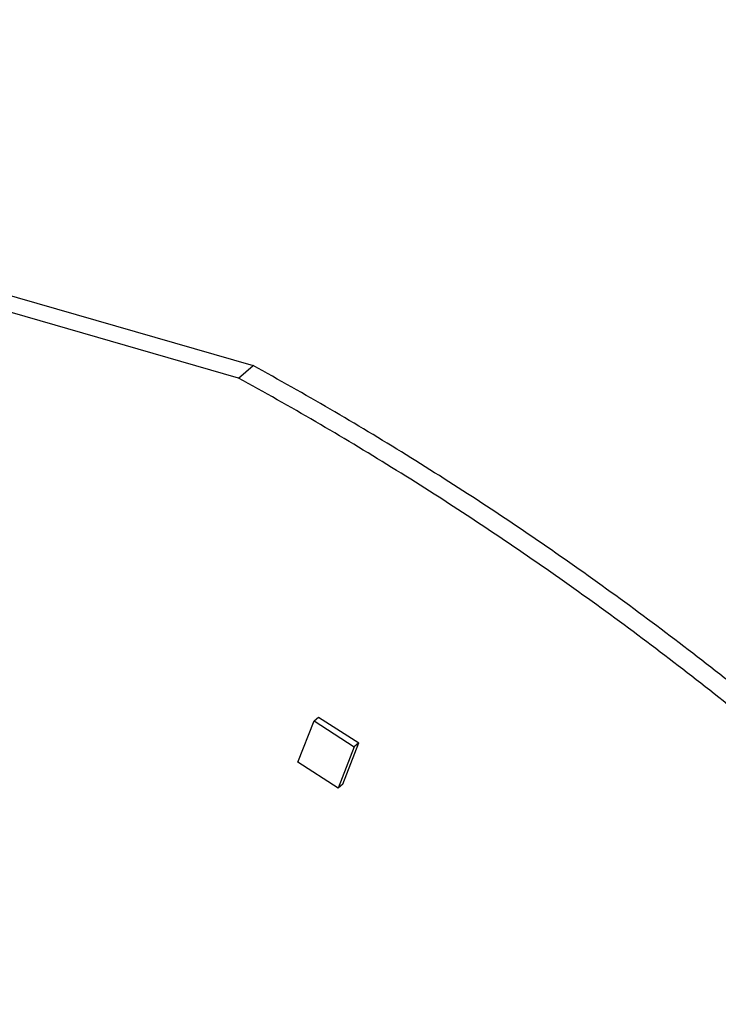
# Model space of a CAD drawing. Header units: millimetres. Extents: x 0 to 210, y 0 to 297.
# Tile 15 of 30: x 77.54 to 83.22, y 244.81 to 252.82. Entities that reach past the tile are written whole.
import ezdxf

# ---------------------------------------------------------------- set-up
doc = ezdxf.new("R2010")
doc.units = ezdxf.units.MM
doc.header["$LTSCALE"] = 19.36
doc.layers.get('0').update_dxf_attribs({"linetype": 'CONTINUOUS'})

msp = doc.modelspace()

# ---------------------------------------------------------------- linework, layer by layer
at = {"color": 7, "linetype": 'Continuous'}
for p, q in [((69.69375, 252.81746), (79.4353, 250.00532)), ((79.31744, 249.90325), (69.57589, 252.7154)), ((79.31744, 249.90325), (79.4353, 250.00532)), ((79.80053, 246.78041), (79.93132, 247.11633)), ((79.93132, 247.11633), (79.96846, 247.14849)), ((79.93132, 247.11633), (80.25828, 246.9075)), ((79.96846, 247.14849), (80.29542, 246.93967)), ((80.16463, 246.60375), (80.29542, 246.93967)), ((80.29542, 246.93967), (80.25828, 246.9075)), ((80.25828, 246.9075), (80.12749, 246.57159)), ((80.12749, 246.57159), (79.80053, 246.78041)), ((80.16463, 246.60375), (80.12749, 246.57159))]:
    msp.add_line(p, q, dxfattribs=at)
for points in [[(93.43149, 231.96878), (93.32254, 232.42223), (93.13846, 233.10032), (92.85431, 233.99595), (92.54109, 234.8956), (92.09932, 236.01361), (91.49333, 237.33549), (90.81243, 238.63615), (90.05966, 239.9098), (89.23834, 241.15085), (88.35211, 242.35379), (87.40488, 243.51333), (86.40083, 244.62434), (85.34441, 245.6819), (84.2403, 246.68134), (83.28273, 247.46354), (82.49723, 248.05612), (81.70332, 248.62336), (80.69134, 249.2882), (79.85661, 249.77493), (79.4353, 250.00532)], [(93.31363, 231.86671), (93.20469, 232.32016), (93.02061, 232.99825), (92.73645, 233.89388), (92.42324, 234.79354), (91.98147, 235.91155), (91.37547, 237.23343), (90.69457, 238.53408), (89.9418, 239.80774), (89.12048, 241.04878), (88.23425, 242.25173), (87.28702, 243.41127), (86.28298, 244.52227), (85.22656, 245.57984), (84.12244, 246.57928), (83.16487, 247.36148), (82.37937, 247.95405), (81.58546, 248.52129), (80.57348, 249.18613), (79.73876, 249.67286), (79.31744, 249.90325)]]:
    msp.add_open_spline(points, degree=3, knots=[0, 0, 0, 0, 0.059608, 0.0897457, 0.1200909, 0.1813562, 0.2433181, 0.3058761, 0.3689219, 0.4323413, 0.4960155, 0.5598226, 0.6236391, 0.6873416, 0.7508076, 0.8139179, 0.8453061, 0.8765627, 0.9386223, 1, 1, 1, 1], dxfattribs=at)

doc.saveas('drawing.dxf')
